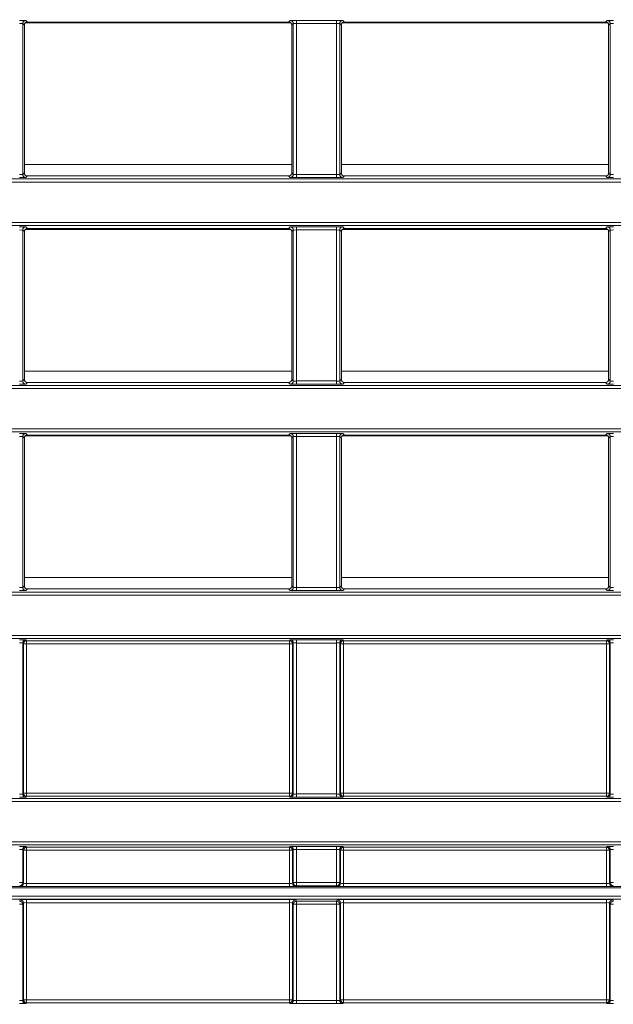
# Model space of a CAD drawing. Header units: millimetres. Extents: x 0 to 1118, y 0 to 864.
# Tile 112 of 248: x 320 to 330, y 446 to 462. Entities that reach past the tile are written whole.
import ezdxf

# ---------------------------------------------------------------- set-up
doc = ezdxf.new("R2010")
doc.units = ezdxf.units.MM
doc.styles.add('SLDTEXTSTYLE3', font='TXT', dxfattribs={"width": 0.605})
doc.dimstyles.new('SLDDIMSTYLE1', dxfattribs={"dimtxt": 3.175, "dimasz": 3.302, "dimexe": 0, "dimexo": 0.0625, "dimgap": 0.79375, "dimtad": 0, "dimtih": 1, "dimtoh": 1, "dimdec": 1, "dimlfac": 4, "dimrnd": 1e-09, "dimzin": 12, "dimdsep": 46, "dimtxsty": 'SLDTEXTSTYLE3', "dimsah": 1, "dimcen": 0.09, "dimadec": 0, "dimazin": 3, "dimtfac": 1, "dimtofl": 0, "dimtmove": 0, "dimatfit": 3, "dimfxl": 1, "dimfrac": 2, "dimtolj": 1, "dimtzin": 12, "dimarcsym": 0})

# ---------------------------------------------------------------- blocks, each defined once
blk = doc.blocks.new('_D')
at = {"color": 7, "linetype": 'Continuous', "lineweight": 0}
for p, q in [((289.561, 466.355), (439.976, 466.355)), ((438.376, 466.355), (438.376, 449.404)), ((438.376, 427.58), (438.376, 444.531)), ((376.919, 427.58), (439.976, 427.58))]:
    blk.add_line(p, q, dxfattribs=at)
for points in [[(438.376, 466.355), (437.868, 463.053), (438.884, 463.053)], [(438.376, 427.58), (438.884, 430.882), (437.868, 430.882)]]:
    blk.add_solid(points, dxfattribs=at)
at = {"color": 7, "linetype": 'Continuous', "lineweight": 0, "insert": (432.919, 448.624), "char_height": 3.175, "attachment_point": 1, "style": 'SLDTEXTSTYLE3'}
blk.add_mtext('155.1', dxfattribs=at)

msp = doc.modelspace()

# ---------------------------------------------------------------- linework, layer by layer
at = {"color": 7, "linetype": 'Continuous', "lineweight": 15}
for p, q in [((320.12, 461.544), (320.12, 459.108)), ((320.146, 461.519), (320.12, 461.544)), ((320.146, 459.133), (320.146, 461.519)), ((320.161, 461.555), (324.453, 461.555)), ((320.17, 461.594), (320.196, 461.569)), ((320.196, 461.569), (324.418, 461.569)), ((324.418, 461.569), (324.444, 461.594)), ((324.494, 461.544), (324.468, 461.519)), ((324.468, 461.519), (324.468, 459.133)), ((324.494, 459.108), (324.494, 461.544)), ((324.544, 461.596), (325.195, 461.596)), ((324.544, 461.596), (324.544, 461.546)), ((325.195, 461.546), (324.544, 461.546)), ((324.544, 461.546), (324.544, 459.106)), ((325.195, 461.596), (325.195, 461.546)), ((325.195, 459.106), (325.195, 461.546)), ((325.245, 461.544), (325.245, 459.108)), ((325.271, 461.519), (325.245, 461.544)), ((325.271, 459.133), (325.271, 461.519)), ((325.286, 461.555), (329.578, 461.555)), ((325.295, 461.594), (325.321, 461.569)), ((325.321, 461.569), (329.543, 461.569)), ((329.543, 461.569), (329.569, 461.594)), ((329.619, 461.544), (329.593, 461.519)), ((329.593, 461.519), (329.593, 459.133)), ((329.619, 459.108), (329.619, 461.544)), ((320.12, 459.108), (320.146, 459.133)), ((320.196, 459.083), (320.17, 459.058)), ((320.196, 459.083), (324.418, 459.083)), ((324.444, 459.058), (324.418, 459.083)), ((324.468, 459.133), (324.494, 459.108)), ((324.544, 459.106), (325.195, 459.106)), ((324.544, 459.106), (324.544, 459.056)), ((325.195, 459.106), (325.195, 459.056)), ((325.245, 459.108), (325.271, 459.133)), ((325.321, 459.083), (325.295, 459.058)), ((325.321, 459.083), (329.543, 459.083)), ((329.569, 459.058), (329.543, 459.083)), ((329.593, 459.133), (329.619, 459.108)), ((292.66, 459.034), (342.933, 459.034)), ((342.933, 458.984), (292.66, 458.984)), ((325.195, 459.056), (324.544, 459.056)), ((292.66, 458.332), (342.933, 458.332)), ((342.933, 458.282), (292.66, 458.282)), ((320.12, 458.208), (320.12, 455.771)), ((320.146, 458.183), (320.12, 458.208)), ((320.146, 455.797), (320.146, 458.183)), ((320.161, 458.219), (324.452, 458.219)), ((320.17, 458.258), (320.196, 458.233)), ((320.196, 458.233), (324.418, 458.233)), ((324.418, 458.233), (324.444, 458.258)), ((324.494, 458.208), (324.468, 458.183)), ((324.468, 458.183), (324.468, 455.797)), ((324.494, 455.771), (324.494, 458.208)), ((324.544, 458.26), (325.195, 458.26)), ((324.544, 458.26), (324.544, 458.21)), ((325.195, 458.21), (324.544, 458.21)), ((324.544, 458.21), (324.544, 455.77)), ((325.195, 458.26), (325.195, 458.21)), ((325.195, 455.77), (325.195, 458.21)), ((325.245, 458.208), (325.245, 455.771)), ((325.271, 458.183), (325.245, 458.208)), ((325.271, 455.797), (325.271, 458.183)), ((325.286, 458.219), (329.577, 458.219)), ((325.295, 458.258), (325.321, 458.233)), ((325.321, 458.233), (329.543, 458.233)), ((329.543, 458.233), (329.569, 458.258)), ((329.619, 458.208), (329.593, 458.183)), ((329.593, 458.183), (329.593, 455.797)), ((329.619, 455.771), (329.619, 458.208)), ((320.12, 455.771), (320.146, 455.797)), ((320.196, 455.747), (320.17, 455.721)), ((320.196, 455.747), (324.418, 455.747)), ((324.444, 455.721), (324.418, 455.747)), ((324.468, 455.797), (324.494, 455.771)), ((324.544, 455.77), (325.195, 455.77)), ((324.544, 455.77), (324.544, 455.72)), ((325.195, 455.77), (325.195, 455.72)), ((325.245, 455.771), (325.271, 455.797)), ((325.321, 455.747), (325.295, 455.721)), ((325.321, 455.747), (329.543, 455.747)), ((329.569, 455.721), (329.543, 455.747)), ((329.593, 455.797), (329.619, 455.771)), ((290.369, 455.697), (344.898, 455.697)), ((344.898, 455.647), (290.369, 455.647)), ((325.195, 455.72), (324.544, 455.72)), ((291.743, 454.996), (344.898, 454.996)), ((344.898, 454.946), (291.922, 454.946)), ((320.12, 454.872), (320.12, 452.435)), ((320.146, 454.846), (320.12, 454.872)), ((320.146, 452.461), (320.146, 454.846)), ((320.162, 454.883), (324.452, 454.883)), ((320.17, 454.922), (320.196, 454.896)), ((320.196, 454.896), (324.418, 454.896)), ((324.418, 454.896), (324.444, 454.922)), ((324.494, 454.872), (324.468, 454.846)), ((324.468, 454.846), (324.468, 452.461)), ((324.494, 452.435), (324.494, 454.872)), ((324.544, 454.923), (325.195, 454.923)), ((324.544, 454.923), (324.544, 454.873)), ((325.195, 454.873), (324.544, 454.873)), ((324.544, 454.873), (324.544, 452.434)), ((325.195, 454.923), (325.195, 454.873)), ((325.195, 452.434), (325.195, 454.873)), ((325.245, 454.872), (325.245, 452.435)), ((325.271, 454.846), (325.245, 454.872)), ((325.271, 452.461), (325.271, 454.846)), ((325.287, 454.883), (329.577, 454.883)), ((325.295, 454.922), (325.321, 454.896)), ((325.321, 454.896), (329.543, 454.896)), ((329.543, 454.896), (329.569, 454.922)), ((329.619, 454.872), (329.593, 454.846)), ((329.593, 454.846), (329.593, 452.461)), ((329.619, 452.435), (329.619, 454.872)), ((320.12, 452.435), (320.146, 452.461)), ((320.196, 452.411), (320.17, 452.385)), ((320.196, 452.411), (324.418, 452.411)), ((324.444, 452.385), (324.418, 452.411)), ((324.468, 452.461), (324.494, 452.435)), ((324.544, 452.434), (325.195, 452.434)), ((324.544, 452.434), (324.544, 452.384)), ((325.195, 452.384), (324.544, 452.384)), ((325.195, 452.434), (325.195, 452.384)), ((325.245, 452.435), (325.271, 452.461)), ((325.321, 452.411), (325.295, 452.385)), ((325.321, 452.411), (329.543, 452.411)), ((329.569, 452.385), (329.543, 452.411)), ((329.593, 452.461), (329.619, 452.435)), ((342.933, 452.311), (291.743, 452.311)), ((291.922, 452.361), (342.933, 452.361)), ((290.369, 451.66), (342.933, 451.66)), ((342.933, 451.61), (290.369, 451.61)), ((324.544, 451.587), (325.195, 451.587)), ((324.544, 451.537), (324.544, 451.587)), ((325.195, 451.537), (325.195, 451.587)), ((320.12, 451.536), (320.12, 449.099)), ((320.132, 451.524), (320.12, 451.536)), ((320.132, 449.111), (320.132, 451.524)), ((320.182, 451.524), (320.132, 451.524)), ((320.17, 451.586), (320.182, 451.574)), ((320.182, 451.574), (324.432, 451.574)), ((320.182, 451.524), (320.182, 451.574)), ((324.432, 451.524), (320.182, 451.524)), ((320.182, 451.524), (320.182, 449.111)), ((324.432, 451.574), (324.444, 451.586)), ((324.432, 451.524), (324.432, 451.574)), ((324.482, 451.524), (324.432, 451.524)), ((324.432, 449.111), (324.432, 451.524)), ((324.494, 451.536), (324.482, 451.524)), ((324.482, 451.524), (324.482, 449.111)), ((324.494, 449.099), (324.494, 451.536)), ((325.195, 451.537), (324.544, 451.537)), ((324.544, 451.537), (324.544, 449.098)), ((325.195, 449.098), (325.195, 451.537)), ((325.245, 451.536), (325.245, 449.099)), ((325.257, 451.524), (325.245, 451.536)), ((325.257, 449.111), (325.257, 451.524)), ((325.307, 451.524), (325.257, 451.524)), ((325.295, 451.586), (325.307, 451.574)), ((325.307, 451.574), (329.557, 451.574)), ((325.307, 451.524), (325.307, 451.574)), ((329.557, 451.524), (325.307, 451.524)), ((325.307, 451.524), (325.307, 449.111)), ((329.557, 451.574), (329.569, 451.586)), ((329.557, 451.524), (329.557, 451.574)), ((329.557, 449.111), (329.557, 451.524)), ((329.607, 451.524), (329.557, 451.524)), ((329.619, 451.536), (329.607, 451.524)), ((329.607, 451.524), (329.607, 449.111)), ((329.619, 449.099), (329.619, 451.536)), ((320.12, 449.099), (320.132, 449.111)), ((320.182, 449.111), (320.132, 449.111)), ((320.182, 449.061), (320.17, 449.049)), ((320.182, 449.061), (320.182, 449.111)), ((320.182, 449.111), (324.432, 449.111)), ((324.432, 449.061), (320.182, 449.061)), ((324.432, 449.061), (324.432, 449.111)), ((324.482, 449.111), (324.432, 449.111)), ((324.444, 449.049), (324.432, 449.061)), ((324.482, 449.111), (324.494, 449.099)), ((324.544, 449.048), (324.544, 449.098)), ((324.544, 449.098), (325.195, 449.098)), ((325.195, 449.048), (324.544, 449.048)), ((325.195, 449.048), (325.195, 449.098)), ((325.245, 449.099), (325.257, 449.111)), ((325.307, 449.111), (325.257, 449.111)), ((325.307, 449.061), (325.295, 449.049)), ((325.307, 449.061), (325.307, 449.111)), ((325.307, 449.111), (329.557, 449.111)), ((329.557, 449.061), (325.307, 449.061)), ((329.557, 449.061), (329.557, 449.111)), ((329.607, 449.111), (329.557, 449.111)), ((329.569, 449.049), (329.557, 449.061)), ((329.607, 449.111), (329.619, 449.099)), ((292.66, 449.025), (342.933, 449.025)), ((342.933, 448.975), (292.66, 448.975)), ((292.66, 448.324), (342.933, 448.324)), ((342.933, 448.274), (292.66, 448.274)), ((320.17, 448.25), (320.182, 448.238)), ((324.432, 448.238), (324.444, 448.25)), ((324.544, 448.251), (325.195, 448.251)), ((324.544, 448.201), (324.544, 448.251)), ((325.195, 448.201), (325.195, 448.251)), ((325.295, 448.25), (325.307, 448.238)), ((329.557, 448.238), (329.569, 448.25)), ((320.12, 448.2), (320.12, 447.666)), ((320.132, 448.188), (320.12, 448.2)), ((320.132, 447.655), (320.132, 448.188)), ((320.132, 448.188), (320.182, 448.188)), ((320.182, 448.238), (324.432, 448.238)), ((320.182, 448.188), (320.182, 448.238)), ((320.182, 448.188), (320.182, 447.653)), ((324.432, 448.188), (320.182, 448.188)), ((324.432, 448.188), (324.432, 448.238)), ((324.432, 448.188), (324.482, 448.188)), ((324.432, 447.653), (324.432, 448.188)), ((324.494, 448.2), (324.482, 448.188)), ((324.482, 448.188), (324.482, 447.655)), ((324.494, 447.666), (324.494, 448.2)), ((325.195, 448.201), (324.544, 448.201)), ((324.544, 448.201), (324.544, 447.666)), ((325.195, 447.666), (325.195, 448.201)), ((325.245, 448.2), (325.245, 447.666)), ((325.257, 448.188), (325.245, 448.2)), ((325.257, 447.655), (325.257, 448.188)), ((325.257, 448.188), (325.307, 448.188)), ((325.307, 448.238), (329.557, 448.238)), ((325.307, 448.188), (325.307, 448.238)), ((329.557, 448.188), (325.307, 448.188)), ((325.307, 448.188), (325.307, 447.653)), ((329.557, 448.188), (329.557, 448.238)), ((329.557, 447.653), (329.557, 448.188)), ((329.557, 448.188), (329.607, 448.188)), ((329.619, 448.2), (329.607, 448.188)), ((329.607, 448.188), (329.607, 447.655)), ((329.619, 447.666), (329.619, 448.2)), ((320.07, 447.666), (320.12, 447.666)), ((320.082, 447.605), (320.07, 447.616)), ((320.12, 447.666), (320.132, 447.655)), ((320.182, 447.603), (320.182, 447.653)), ((320.182, 447.653), (324.432, 447.653)), ((324.432, 447.603), (324.432, 447.653)), ((324.482, 447.655), (324.494, 447.666)), ((324.494, 447.666), (324.544, 447.666)), ((324.544, 447.616), (324.532, 447.605)), ((324.544, 447.616), (324.544, 447.666)), ((324.544, 447.666), (325.195, 447.666)), ((325.195, 447.616), (324.544, 447.616)), ((325.195, 447.616), (325.195, 447.666)), ((325.195, 447.666), (325.245, 447.666)), ((325.207, 447.605), (325.195, 447.616)), ((325.245, 447.666), (325.257, 447.655)), ((325.307, 447.603), (325.307, 447.653)), ((325.307, 447.653), (329.557, 447.653)), ((329.557, 447.603), (329.557, 447.653)), ((329.607, 447.655), (329.619, 447.666)), ((329.619, 447.666), (329.669, 447.666)), ((329.669, 447.616), (329.657, 447.605)), ((343.21, 447.584), (292.275, 447.584)), ((292.622, 447.602), (343.242, 447.602)), ((324.432, 447.603), (320.182, 447.603)), ((329.557, 447.603), (325.307, 447.603)), ((292.275, 447.448), (343.446, 447.448)), ((343.446, 447.398), (292.275, 447.398)), ((320.07, 447.366), (320.082, 447.389)), ((320.12, 447.316), (320.07, 447.316)), ((320.132, 447.339), (320.12, 447.316)), ((320.12, 447.316), (320.12, 445.763)), ((320.132, 445.774), (320.132, 447.339)), ((320.182, 447.392), (324.432, 447.392)), ((320.182, 447.342), (320.182, 447.392)), ((320.182, 447.342), (320.182, 445.774)), ((324.432, 447.342), (320.182, 447.342)), ((324.432, 447.342), (324.432, 447.392)), ((324.432, 445.774), (324.432, 447.342)), ((324.494, 447.316), (324.482, 447.339)), ((324.482, 447.339), (324.482, 445.774)), ((324.544, 447.316), (324.494, 447.316)), ((324.494, 445.763), (324.494, 447.316)), ((324.532, 447.389), (324.544, 447.366)), ((324.544, 447.366), (324.544, 447.316)), ((324.544, 447.366), (325.195, 447.366)), ((324.544, 447.316), (324.544, 445.761)), ((325.195, 447.316), (324.544, 447.316)), ((325.195, 447.366), (325.207, 447.389)), ((325.195, 447.366), (325.195, 447.316)), ((325.195, 445.761), (325.195, 447.316)), ((325.245, 447.316), (325.195, 447.316)), ((325.257, 447.339), (325.245, 447.316)), ((325.245, 447.316), (325.245, 445.763)), ((325.257, 445.774), (325.257, 447.339)), ((325.307, 447.392), (329.557, 447.392)), ((325.307, 447.342), (325.307, 447.392)), ((325.307, 447.342), (325.307, 445.774)), ((329.557, 447.342), (325.307, 447.342)), ((329.557, 447.342), (329.557, 447.392)), ((329.557, 445.774), (329.557, 447.342)), ((329.619, 447.316), (329.607, 447.339)), ((329.607, 447.339), (329.607, 445.774)), ((329.619, 445.763), (329.619, 447.316)), ((329.669, 447.316), (329.619, 447.316)), ((329.657, 447.389), (329.669, 447.366)), ((320.12, 445.763), (320.132, 445.774)), ((320.132, 445.774), (320.182, 445.774)), ((320.182, 445.724), (320.17, 445.713)), ((320.182, 445.774), (320.182, 445.724)), ((320.182, 445.774), (324.432, 445.774)), ((324.432, 445.724), (320.182, 445.724)), ((324.432, 445.724), (324.432, 445.774)), ((324.432, 445.774), (324.482, 445.774)), ((324.444, 445.713), (324.432, 445.724)), ((324.482, 445.774), (324.494, 445.763)), ((324.544, 445.761), (325.195, 445.761)), ((324.544, 445.761), (324.544, 445.711)), ((325.195, 445.711), (324.544, 445.711)), ((325.195, 445.761), (325.195, 445.711)), ((325.245, 445.763), (325.257, 445.774)), ((325.257, 445.774), (325.307, 445.774)), ((325.307, 445.724), (325.295, 445.713)), ((325.307, 445.774), (325.307, 445.724)), ((325.307, 445.774), (329.557, 445.774)), ((329.557, 445.724), (325.307, 445.724)), ((329.557, 445.724), (329.557, 445.774)), ((329.557, 445.774), (329.607, 445.774)), ((329.569, 445.713), (329.557, 445.724)), ((329.607, 445.774), (329.619, 445.763))]:
    msp.add_line(p, q, dxfattribs=at)
at = {"color": 9, "linetype": 'Continuous', "lineweight": 15}
for p, q in [((320.146, 459.266), (324.468, 459.266)), ((325.271, 459.266), (329.593, 459.266)), ((320.146, 455.93), (324.468, 455.93)), ((325.271, 455.93), (329.593, 455.93)), ((320.146, 452.594), (324.468, 452.594)), ((325.271, 452.594), (329.593, 452.594))]:
    msp.add_line(p, q, dxfattribs=at)
at = {"color": 7, "linetype": 'Continuous', "lineweight": 15}
for centre, start, end in [((320.17, 461.544), 90.0208, 179.9792), ((324.444, 461.544), 0.0208, 89.9792), ((325.295, 461.544), 90.0208, 179.9792), ((329.569, 461.544), 0.0193, 89.9796), ((320.17, 459.108), 180.0205, 269.9795), ((324.444, 459.108), 270.0205, 359.9795), ((325.295, 459.108), 180.0205, 269.9795), ((329.569, 459.108), 270.02, 359.9811), ((320.17, 458.208), 90.021, 179.979), ((324.444, 458.208), 0.021, 89.979), ((325.295, 458.208), 90.021, 179.979), ((329.569, 458.208), 0.0195, 89.9795), ((320.17, 455.771), 180.0212, 269.9788), ((324.444, 455.771), 270.0212, 359.9788), ((325.295, 455.771), 180.0212, 269.9788), ((329.569, 455.771), 270.0208, 359.9803), ((320.17, 454.872), 90.0197, 179.9803), ((324.444, 454.872), 0.0197, 89.9803), ((325.295, 454.872), 90.0197, 179.9803), ((329.569, 454.872), 0.0182, 89.9808), ((320.17, 452.435), 180.0212, 269.9788), ((324.444, 452.435), 270.0212, 359.9788), ((325.295, 452.435), 180.0212, 269.9788), ((329.569, 452.435), 270.0208, 359.9803), ((320.17, 451.536), 90.0197, 179.9803), ((320.182, 451.524), 90.0208, 179.9792), ((324.432, 451.524), 0.0208, 89.9792), ((324.444, 451.536), 0.0197, 89.9803), ((325.295, 451.536), 90.0197, 179.9803), ((325.307, 451.524), 90.0208, 179.9792), ((329.557, 451.524), 0.0214, 89.9797), ((329.569, 451.536), 0.0182, 89.9808), ((320.17, 449.099), 180.0217, 269.9773), ((320.182, 449.111), 180.0208, 269.9803), ((324.432, 449.111), 270.0197, 359.9792), ((324.444, 449.099), 270.0227, 359.9783), ((325.295, 449.099), 180.0217, 269.9773), ((325.307, 449.111), 180.0208, 269.9803), ((329.557, 449.111), 270.0193, 359.9786), ((329.569, 449.099), 270.0223, 359.9799), ((320.17, 448.2), 90.0227, 179.9783), ((324.444, 448.2), 0.0217, 89.9773), ((325.295, 448.2), 90.0227, 179.9783), ((329.569, 448.2), 0.0201, 89.9777), ((320.182, 448.188), 90.0197, 179.9792), ((324.432, 448.188), 0.0208, 89.9803), ((325.307, 448.188), 90.0197, 179.9792), ((329.557, 448.188), 0.0214, 89.9807), ((320.07, 447.666), 270.0227, 359.9783), ((320.082, 447.655), 270.0192, 359.9797), ((324.532, 447.655), 180.0208, 269.9803), ((324.544, 447.666), 180.0217, 269.9773), ((325.195, 447.666), 270.0227, 359.9783), ((325.207, 447.655), 270.0197, 359.9792), ((329.657, 447.655), 180.0192, 269.9808), ((329.669, 447.666), 180.0232, 269.9768), ((320.07, 447.316), 0.0543, 89.9724), ((320.082, 447.339), 0.0543, 89.9724), ((324.532, 447.339), 90.0276, 179.9457), ((324.544, 447.316), 90.0276, 179.9457), ((325.195, 447.316), 0.0558, 89.9709), ((325.207, 447.339), 0.0543, 89.9724), ((329.657, 447.339), 90.0297, 179.9446), ((329.669, 447.316), 90.0285, 179.9437), ((320.17, 445.763), 180.0208, 269.9782), ((320.182, 445.775), 180.0208, 269.9803), ((324.432, 445.775), 270.0197, 359.9792), ((324.444, 445.763), 270.0218, 359.9792), ((325.295, 445.763), 180.0208, 269.9782), ((325.307, 445.775), 180.0208, 269.9803), ((329.557, 445.775), 270.0193, 359.9786), ((329.569, 445.763), 270.0214, 359.9807)]:
    msp.add_arc(centre, 0.05, start, end, dxfattribs=at)
for centre, major_axis, ratio, start_param, end_param in [((320.07, 461.594), (0.1, 0), 0.017455, 0.017453, 1.570796), ((320.07, 461.544), (0.05, 0), 0.03491, 0.017453, 1.570796), ((320.196, 461.519), (0.0354, -0.0354), 0.999695, 2.356347, 3.926839), ((324.418, 461.519), (0.0354, 0.0354), 0.999695, 5.497939, 7.068431), ((324.544, 461.594), (0.1, 0), 0.017455, 1.570796, 3.124139), ((324.544, 461.544), (0.05, 0), 0.03491, 1.570796, 3.124139), ((325.195, 461.594), (0.1, 0), 0.017455, 0.017453, 1.570796), ((325.195, 461.544), (0.05, 0), 0.03491, 0.017453, 1.570796), ((325.321, 461.519), (0.0354, -0.0354), 0.999695, 2.356347, 3.926839), ((329.543, 461.519), (0.0354, 0.0354), 0.999695, 5.497939, 7.068431), ((329.669, 461.594), (0.1, 0), 0.017455, 1.570796, 3.124139), ((329.669, 461.544), (0.05, 0), 0.03491, 1.570796, 3.124139), ((320.07, 459.108), (0.05, 0), 0.03491, 4.712389, 6.265732), ((320.196, 459.133), (0.0354, 0.0354), 0.999695, 2.356347, 3.926839), ((324.418, 459.133), (0.0354, -0.0354), 0.999695, 5.497939, 7.068431), ((324.544, 459.108), (0.05, 0), 0.03491, 3.159046, 4.712389), ((325.195, 459.108), (0.05, 0), 0.03491, 4.712389, 6.265732), ((325.321, 459.133), (0.0354, 0.0354), 0.999695, 2.356347, 3.926839), ((329.543, 459.133), (0.0354, -0.0354), 0.999695, 5.497939, 7.068431), ((329.669, 459.108), (0.05, 0), 0.03491, 3.159046, 4.712389), ((320.07, 459.058), (0.1, 0), 0.017455, 4.712389, 6.265732), ((324.544, 459.058), (0.1, 0), 0.017455, 3.159046, 4.712389), ((325.195, 459.058), (0.1, 0), 0.017455, 4.712389, 6.265732), ((329.669, 459.058), (0.1, 0), 0.017455, 3.159046, 4.712389), ((320.07, 458.258), (0.1, 0), 0.017455, 0.017453, 1.570796), ((320.07, 458.208), (0.05, 0), 0.03491, 0.017453, 1.570796), ((320.196, 458.183), (0.0354, -0.0354), 0.999695, 2.356347, 3.926839), ((324.418, 458.183), (0.0354, 0.0354), 0.999695, 5.497939, 7.068431), ((324.544, 458.258), (0.1, 0), 0.017455, 1.570796, 3.124139), ((324.544, 458.208), (0.05, 0), 0.03491, 1.570796, 3.124139), ((325.195, 458.258), (0.1, 0), 0.017455, 0.017453, 1.570796), ((325.195, 458.208), (0.05, 0), 0.03491, 0.017453, 1.570796), ((325.321, 458.183), (0.0354, -0.0354), 0.999695, 2.356347, 3.926839), ((329.543, 458.183), (0.0354, 0.0354), 0.999695, 5.497939, 7.068431), ((329.669, 458.258), (0.1, 0), 0.017455, 1.570796, 3.124139), ((329.669, 458.208), (0.05, 0), 0.03491, 1.570796, 3.124139), ((320.07, 455.771), (0.05, 0), 0.03491, 4.712389, 6.265732), ((320.196, 455.797), (0.0354, 0.0354), 0.999695, 2.356347, 3.926839), ((324.418, 455.797), (0.0354, -0.0354), 0.999695, 5.497939, 7.068431), ((324.544, 455.771), (0.05, 0), 0.03491, 3.159046, 4.712389), ((325.195, 455.771), (0.05, 0), 0.03491, 4.712389, 6.265732), ((325.321, 455.797), (0.0354, 0.0354), 0.999695, 2.356347, 3.926839), ((329.543, 455.797), (0.0354, -0.0354), 0.999695, 5.497939, 7.068431), ((329.669, 455.771), (0.05, 0), 0.03491, 3.159046, 4.712389), ((320.07, 455.721), (0.1, 0), 0.017455, 4.712389, 6.265732), ((324.544, 455.721), (0.1, 0), 0.017455, 3.159046, 4.712389), ((325.195, 455.721), (0.1, 0), 0.017455, 4.712389, 6.265732), ((329.669, 455.721), (0.1, 0), 0.017455, 3.159046, 4.712389), ((320.07, 454.922), (0.1, 0), 0.017455, 0.017453, 1.570796), ((320.07, 454.872), (0.05, 0), 0.03491, 0.017453, 1.570796), ((320.196, 454.846), (0.0354, -0.0354), 0.999695, 2.356347, 3.926839), ((324.418, 454.846), (0.0354, 0.0354), 0.999695, 5.497939, 7.068431), ((324.544, 454.922), (0.1, 0), 0.017455, 1.570796, 3.124139), ((324.544, 454.872), (0.05, 0), 0.03491, 1.570796, 3.124139), ((325.195, 454.922), (0.1, 0), 0.017455, 0.017453, 1.570796), ((325.195, 454.872), (0.05, 0), 0.03491, 0.017453, 1.570796), ((325.321, 454.846), (0.0354, -0.0354), 0.999695, 2.356347, 3.926839), ((329.543, 454.846), (0.0354, 0.0354), 0.999695, 5.497939, 7.068431), ((329.669, 454.922), (0.1, 0), 0.017455, 1.570796, 3.124139), ((329.669, 454.872), (0.05, 0), 0.03491, 1.570796, 3.124139), ((320.07, 452.435), (0.05, 0), 0.03491, 4.712389, 6.265732), ((320.07, 452.385), (0.1, 0), 0.017455, 4.712389, 6.265732), ((320.196, 452.461), (-0.0354, -0.0354), 0.999695, 5.497939, 7.068431), ((324.418, 452.461), (-0.0354, 0.0354), 0.999695, 2.356347, 3.926839), ((324.544, 452.385), (0.1, 0), 0.017455, 3.159046, 4.712389), ((324.544, 452.435), (0.05, 0), 0.03491, 3.159046, 4.712389), ((325.195, 452.435), (0.05, 0), 0.03491, 4.712389, 6.265732), ((325.195, 452.385), (0.1, 0), 0.017455, 4.712389, 6.265732), ((325.321, 452.461), (-0.0354, -0.0354), 0.999695, 5.497939, 7.068431), ((329.543, 452.461), (-0.0354, 0.0354), 0.999695, 2.356347, 3.926839), ((329.669, 452.385), (0.1, 0), 0.017455, 3.159046, 4.712389), ((329.669, 452.435), (0.05, 0), 0.03491, 3.159046, 4.712389), ((320.07, 451.586), (0.1, 0), 0.017455, 0.017453, 1.570796), ((324.544, 451.586), (0.1, 0), 0.017455, 1.570796, 3.124139), ((325.195, 451.586), (0.1, 0), 0.017455, 0.017453, 1.570796), ((329.669, 451.586), (0.1, 0), 0.017455, 1.570796, 3.124139), ((320.07, 451.536), (0.05, 0), 0.03491, 0.017453, 1.570796), ((324.544, 451.536), (0.05, 0), 0.03491, 1.570796, 3.124139), ((325.195, 451.536), (0.05, 0), 0.03491, 0.017453, 1.570796), ((329.669, 451.536), (0.05, 0), 0.03491, 1.570796, 3.124139), ((320.07, 449.099), (0.05, 0), 0.03491, 4.712389, 6.265732), ((320.07, 449.049), (0.1, 0), 0.017455, 4.712389, 6.265732), ((324.544, 449.049), (0.1, 0), 0.017455, 3.159046, 4.712389), ((324.544, 449.099), (0.05, 0), 0.03491, 3.159046, 4.712389), ((325.195, 449.099), (0.05, 0), 0.03491, 4.712389, 6.265732), ((325.195, 449.049), (0.1, 0), 0.017455, 4.712389, 6.265732), ((329.669, 449.049), (0.1, 0), 0.017455, 3.159046, 4.712389), ((329.669, 449.099), (0.05, 0), 0.03491, 3.159046, 4.712389), ((320.07, 448.249), (0.1, 0), 0.017455, 0.017453, 1.570796), ((324.544, 448.249), (0.1, 0), 0.017455, 1.570796, 3.124139), ((325.195, 448.249), (0.1, 0), 0.017455, 0.017453, 1.570796), ((329.669, 448.249), (0.1, 0), 0.017455, 1.570796, 3.124139), ((320.07, 448.199), (0.05, 0), 0.03491, 0.017453, 1.570796), ((324.544, 448.199), (0.05, 0), 0.03491, 1.570796, 3.124139), ((325.195, 448.199), (0.05, 0), 0.03491, 0.017453, 1.570796), ((329.669, 448.199), (0.05, 0), 0.03491, 1.570796, 3.124139), ((320.182, 447.655), (0.05, 0), 0.03491, 3.159046, 4.712389), ((324.432, 447.655), (0.05, 0), 0.03491, 4.712389, 6.265732), ((325.307, 447.655), (0.05, 0), 0.03491, 3.159046, 4.712389), ((329.557, 447.655), (0.05, 0), 0.03491, 4.712389, 6.265732), ((320.182, 447.605), (0.1, 0), 0.017455, 3.159046, 4.712389), ((324.432, 447.605), (0.1, 0), 0.017455, 4.712389, 6.265732), ((325.307, 447.605), (0.1, 0), 0.017455, 3.159046, 4.712389), ((329.557, 447.605), (0.1, 0), 0.017455, 4.712389, 6.265732), ((320.182, 447.389), (0.1, 0), 0.034921, 1.570796, 3.124139), ((320.182, 447.339), (0.05, 0), 0.069842, 1.570796, 3.124139), ((324.432, 447.389), (0.1, 0), 0.034921, 0.017453, 1.570796), ((324.432, 447.339), (0.05, 0), 0.069842, 0.017453, 1.570796), ((325.307, 447.389), (0.1, 0), 0.034921, 1.570796, 3.124139), ((325.307, 447.339), (0.05, 0), 0.069842, 1.570796, 3.124139), ((329.557, 447.389), (0.1, 0), 0.034921, 0.017453, 1.570796), ((329.557, 447.339), (0.05, 0), 0.069842, 0.017453, 1.570796), ((320.07, 445.763), (0.05, 0), 0.03491, 4.712389, 6.265732), ((320.07, 445.713), (0.1, 0), 0.017455, 4.712389, 6.265732), ((324.544, 445.713), (0.1, 0), 0.017455, 3.159046, 4.712389), ((324.544, 445.763), (0.05, 0), 0.03491, 3.159046, 4.712389), ((325.195, 445.763), (0.05, 0), 0.03491, 4.712389, 6.265732), ((325.195, 445.713), (0.1, 0), 0.017455, 4.712389, 6.265732), ((329.669, 445.713), (0.1, 0), 0.017455, 3.159046, 4.712389), ((329.669, 445.763), (0.05, 0), 0.03491, 3.159046, 4.712389)]:
    msp.add_ellipse(centre, major_axis=major_axis, ratio=ratio, start_param=start_param, end_param=end_param, dxfattribs=at)

# ---------------------------------------------------------------- dimensions: what is measured, and where the dimension line sits
at = {"color": 7, "linetype": 'Continuous', "lineweight": 0}
dim = msp.add_linear_dim(base=(438.376, 427.58), p1=(287.961, 466.355), p2=(375.319, 427.58), angle=90, dimstyle='SLDDIMSTYLE1', dxfattribs=at)
dim.commit()
dim.dimension.update_dxf_attribs({"geometry": '_D', "text_midpoint": (438.376, 446.967), "dimtype": 160})

doc.saveas('drawing.dxf')
